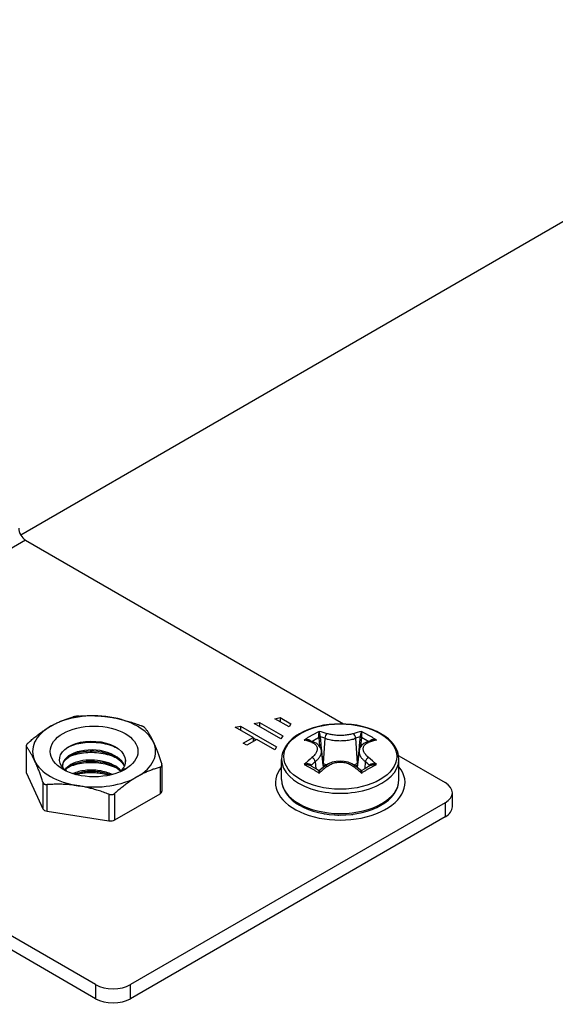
# Model space of a CAD drawing. Header units: inches. Extents: x 202.3 to 235.2, y 60.7 to 129.4.
# Tile 7 of 41: x 204.8 to 206.5, y 75.2 to 78.3. Entities that reach past the tile are written whole.
import ezdxf

# ---------------------------------------------------------------- set-up
doc = ezdxf.new("R2010")
doc.units = ezdxf.units.IN
doc.header["$MEASUREMENT"] = 0
doc.layers.add('Visible Edges(ANSI)', color=7, linetype='Continuous', lineweight=25)
doc.layers.add('Visible Tangent Edges(ANSI)', color=7, linetype='Continuous', lineweight=25)

msp = doc.modelspace()

# ---------------------------------------------------------------- linework, layer by layer
at = {"layer": 'Visible Edges(ANSI)'}
for p, q in [((209.3831, 79.2703), (204.8403, 76.6475)), ((204.8558, 76.6312), (205.8688, 76.0463)), ((205.65, 76.063), (205.6671, 76.0663)), ((205.6956, 76.0367), (205.65, 76.063)), ((205.6671, 76.0663), (205.7013, 76.0466)), ((205.6671, 76.0663), (205.6671, 76.0532)), ((205.5238, 76.0364), (205.541, 76.0397)), ((205.5809, 76.0034), (205.5238, 76.0364)), ((205.541, 76.0397), (205.6551, 75.9738)), ((205.541, 76.0397), (205.541, 76.0265)), ((205.5837, 76.0479), (205.6009, 76.0512)), ((205.6694, 75.9985), (205.5837, 76.0479)), ((205.6009, 76.0512), (205.6751, 76.0084)), ((205.6009, 76.0512), (205.6009, 76.038)), ((205.7013, 76.0466), (205.6956, 76.0367)), ((205.5495, 75.9853), (205.5809, 76.0034)), ((205.5923, 75.9968), (205.5609, 75.9787)), ((205.5809, 76.0034), (205.5809, 75.9902)), ((205.5898, 75.9954), (205.5809, 76.0005)), ((205.6494, 75.9639), (205.5923, 75.9968)), ((205.6751, 76.0084), (205.6694, 75.9985)), ((205.0788, 75.2166), (203.7422, 75.9883)), ((204.8578, 75.9766), (204.8578, 75.8927)), ((205.5609, 75.9787), (205.5495, 75.9853)), ((205.6551, 75.9738), (205.6494, 75.9639)), ((205.7746, 75.9882), (205.7561, 75.9942)), ((205.9605, 75.9942), (205.9421, 75.9882)), ((205.0788, 75.1717), (203.7422, 75.9434)), ((205.6713, 75.8691), (205.6713, 75.9335)), ((205.7985, 75.961), (205.8043, 75.9073)), ((205.9181, 75.961), (205.9124, 75.9073)), ((206.0444, 75.9449), (206.1924, 75.8595)), ((206.0453, 75.8691), (206.0453, 75.9335)), ((205.1584, 75.8952), (205.1732, 75.9041)), ((205.2902, 75.9158), (205.2902, 75.8319)), ((205.8107, 75.9125), (205.7937, 75.8986)), ((205.923, 75.8986), (205.906, 75.9125)), ((204.8585, 75.8897), (204.9111, 75.7763)), ((205.1406, 75.7408), (205.2844, 75.8239)), ((206.2155, 75.7824), (206.2155, 75.8273)), ((206.1924, 75.7952), (205.1902, 75.2166)), ((204.925, 75.7683), (205.1215, 75.7379)), ((206.1924, 75.7503), (205.1902, 75.1717)), ((205.7915, 75.7628), (205.7915, 75.7635)), ((205.8073, 75.7604), (205.8091, 75.7597)), ((205.8355, 75.756), (205.8355, 75.757)), ((205.8507, 75.7563), (205.8537, 75.7556)), ((205.8811, 75.756), (205.8811, 75.757)), ((205.8964, 75.7585), (205.8987, 75.7583)), ((205.9252, 75.7628), (205.9252, 75.7635))]:
    msp.add_line(p, q, dxfattribs=at)
at = {"layer": 'Visible Edges(ANSI)', "flags": 128}
for points in [[(204.9355, 76.0387), (204.9384, 76.0403), (204.9413, 76.042), (204.9442, 76.0435), (204.9471, 76.0451), (204.95, 76.0466), (204.9529, 76.048), (204.9558, 76.0494), (204.9587, 76.0508), (204.9617, 76.0522), (204.9646, 76.0535), (204.9675, 76.0547), (204.9705, 76.056), (204.9734, 76.0572), (204.9764, 76.0584), (204.9794, 76.0595), (204.9824, 76.0606), (204.9854, 76.0617), (204.9885, 76.0628), (204.9916, 76.0638), (204.9947, 76.0648), (204.9978, 76.0657), (205.001, 76.0667), (205.0042, 76.0676), (205.0074, 76.0685)], [(205.0264, 76.0714), (205.0256, 76.0714), (205.0248, 76.0713), (205.0239, 76.0712), (205.023, 76.0712), (205.0222, 76.0711), (205.0213, 76.071), (205.0205, 76.0709), (205.0196, 76.0708), (205.0187, 76.0707), (205.0179, 76.0705), (205.0171, 76.0704), (205.0162, 76.0703), (205.0154, 76.0702), (205.0146, 76.07), (205.0138, 76.0699), (205.013, 76.0698), (205.0123, 76.0696), (205.0115, 76.0695), (205.0108, 76.0693), (205.01, 76.0691), (205.0094, 76.069), (205.0087, 76.0688), (205.008, 76.0687), (205.0074, 76.0685)], [(205.0264, 76.0714), (205.0309, 76.0717), (205.0352, 76.072), (205.0396, 76.0722), (205.0438, 76.0724), (205.0481, 76.0725), (205.0523, 76.0726), (205.0565, 76.0727), (205.0606, 76.0727), (205.0647, 76.0727), (205.0688, 76.0727), (205.0729, 76.0726), (205.0769, 76.0724), (205.0809, 76.0723), (205.0849, 76.0721), (205.0889, 76.0718), (205.0929, 76.0716), (205.0969, 76.0713), (205.1009, 76.0709), (205.1048, 76.0705), (205.1088, 76.0701), (205.1128, 76.0696), (205.1167, 76.0691), (205.1207, 76.0685), (205.1247, 76.068)], [(205.1247, 76.068), (205.1287, 76.0673), (205.1326, 76.0666), (205.1366, 76.0659), (205.1406, 76.0652), (205.1445, 76.0644), (205.1485, 76.0635), (205.1525, 76.0627), (205.1564, 76.0617), (205.1604, 76.0608), (205.1644, 76.0598), (205.1684, 76.0587), (205.1725, 76.0577), (205.1765, 76.0565), (205.1806, 76.0554), (205.1846, 76.0542), (205.1888, 76.0529), (205.1929, 76.0516), (205.1971, 76.0502), (205.2013, 76.0488), (205.2055, 76.0474), (205.2098, 76.0459), (205.2141, 76.0443), (205.2185, 76.0427), (205.2229, 76.041)], [(204.8636, 75.9855), (204.8668, 75.9883), (204.87, 75.9911), (204.8732, 75.9938), (204.8763, 75.9964), (204.8794, 75.999), (204.8825, 76.0016), (204.8856, 76.004), (204.8886, 76.0065), (204.8916, 76.0088), (204.8946, 76.0111), (204.8976, 76.0134), (204.9005, 76.0156), (204.9035, 76.0178), (204.9064, 76.0199), (204.9093, 76.0219), (204.9122, 76.024), (204.9151, 76.0259), (204.9181, 76.0279), (204.921, 76.0298), (204.9239, 76.0316), (204.9268, 76.0335), (204.9297, 76.0352), (204.9326, 76.037), (204.9355, 76.0387)], [(205.2369, 76.033), (205.2366, 76.0333), (205.2363, 76.0336), (205.236, 76.0339), (205.2357, 76.0342), (205.2353, 76.0346), (205.2349, 76.0349), (205.2344, 76.0352), (205.2339, 76.0356), (205.2334, 76.0359), (205.2329, 76.0363), (205.2323, 76.0366), (205.2318, 76.037), (205.2312, 76.0373), (205.2305, 76.0377), (205.2298, 76.038), (205.2292, 76.0384), (205.2284, 76.0387), (205.2277, 76.0391), (205.2269, 76.0394), (205.2262, 76.0397), (205.2254, 76.0401), (205.2246, 76.0404), (205.2238, 76.0407), (205.2229, 76.041)], [(205.2369, 76.033), (205.238, 76.0314), (205.2392, 76.0298), (205.2404, 76.0282), (205.2415, 76.0266), (205.2427, 76.0249), (205.2438, 76.0233), (205.2449, 76.0216), (205.246, 76.0198), (205.2471, 76.0181), (205.2482, 76.0163), (205.2493, 76.0145), (205.2504, 76.0127), (205.2515, 76.0108), (205.2525, 76.0089), (205.2536, 76.007), (205.2547, 76.005), (205.2557, 76.003), (205.2568, 76.001), (205.2579, 75.999), (205.2589, 75.9968), (205.26, 75.9947), (205.261, 75.9925), (205.2621, 75.9903), (205.2632, 75.988)], [(206.0453, 75.9335), (206.0443, 75.9454), (206.0413, 75.9571), (206.0364, 75.9684), (206.0298, 75.9791), (206.0215, 75.9892), (206.0117, 75.9986), (206.0006, 76.0073), (205.9881, 76.0153), (205.9745, 76.0224), (205.9599, 76.0286), (205.9444, 76.034), (205.9281, 76.0384), (205.9112, 76.0419), (205.8939, 76.0444), (205.8762, 76.046), (205.8583, 76.0465), (205.8405, 76.046), (205.8228, 76.0444), (205.8054, 76.0419), (205.7885, 76.0384), (205.7723, 76.034), (205.7567, 76.0286), (205.7421, 76.0224), (205.7285, 76.0153), (205.7161, 76.0073), (205.7049, 75.9986), (205.6951, 75.9892), (205.6869, 75.9791), (205.6802, 75.9684), (205.6753, 75.9571), (205.6723, 75.9454), (205.6713, 75.9335)], [(204.8636, 75.9855), (204.863, 75.9849), (204.8624, 75.9844), (204.8619, 75.9838), (204.8614, 75.9833), (204.8609, 75.9828), (204.8604, 75.9822), (204.86, 75.9817), (204.8596, 75.9812), (204.8593, 75.9807), (204.859, 75.9802), (204.8587, 75.9797), (204.8585, 75.9792), (204.8583, 75.9788), (204.8581, 75.9783), (204.858, 75.9778), (204.8579, 75.9774), (204.8578, 75.977), (204.8578, 75.9766), (204.8578, 75.9762), (204.8579, 75.9758), (204.858, 75.9754), (204.8581, 75.9751), (204.8583, 75.9748), (204.8585, 75.9745)], [(204.8848, 75.9295), (204.8837, 75.9317), (204.8827, 75.934), (204.8816, 75.9362), (204.8805, 75.9383), (204.8795, 75.9404), (204.8784, 75.9425), (204.8774, 75.9445), (204.8763, 75.9465), (204.8752, 75.9485), (204.8741, 75.9504), (204.8731, 75.9523), (204.872, 75.9541), (204.8709, 75.956), (204.8698, 75.9578), (204.8687, 75.9595), (204.8676, 75.9613), (204.8665, 75.963), (204.8654, 75.9647), (204.8643, 75.9664), (204.8631, 75.9681), (204.862, 75.9697), (204.8608, 75.9713), (204.8597, 75.9729), (204.8585, 75.9745)], [(204.986, 75.896), (204.9771, 75.9038), (204.9703, 75.9121), (204.9659, 75.921), (204.964, 75.9302), (204.9645, 75.9394), (204.9676, 75.9484), (204.9731, 75.9571), (204.9809, 75.9652), (204.9909, 75.9725), (205.0028, 75.9788), (205.0164, 75.9839), (205.0312, 75.9878), (205.0471, 75.9903), (205.0635, 75.9913), (205.0801, 75.9908), (205.0965, 75.9888), (205.1122, 75.9853), (205.1269, 75.9804), (205.1401, 75.9742), (205.1516, 75.9669), (205.161, 75.9585), (205.168, 75.9494), (205.1725, 75.9398), (205.1742, 75.9298)], [(205.1714, 75.9126), (205.1676, 75.9202), (205.1623, 75.9275), (205.1556, 75.9343), (205.1476, 75.9406), (205.1384, 75.9463), (205.1282, 75.9513), (205.1171, 75.9555), (205.1054, 75.9588), (205.0932, 75.9613), (205.0806, 75.9629), (205.068, 75.9636), (205.0554, 75.9633), (205.0431, 75.9622), (205.0314, 75.9601), (205.0203, 75.9573), (205.01, 75.9536), (205.0008, 75.9493), (204.9927, 75.9443), (204.986, 75.9387), (204.9806, 75.9328), (204.9767, 75.9265), (204.9744, 75.9199), (204.9736, 75.9133), (204.9744, 75.9067)], [(204.9899, 75.9718), (204.9951, 75.9743), (205.0006, 75.9767), (205.0063, 75.9788), (205.0124, 75.9808), (205.0186, 75.9825), (205.0251, 75.984), (205.0317, 75.9853), (205.0385, 75.9864), (205.0454, 75.9872), (205.0525, 75.9878), (205.0596, 75.9881), (205.0667, 75.9882), (205.0739, 75.988), (205.0811, 75.9876), (205.0882, 75.9869), (205.0953, 75.9859), (205.1023, 75.9847), (205.1093, 75.9833), (205.1161, 75.9816), (205.1227, 75.9797), (205.1292, 75.9776), (205.1355, 75.9752), (205.1415, 75.9727), (205.1473, 75.9699)], [(205.2632, 75.988), (205.2642, 75.9857), (205.2653, 75.9833), (205.2664, 75.9809), (205.2674, 75.9785), (205.2685, 75.976), (205.2696, 75.9735), (205.2706, 75.971), (205.2717, 75.9684), (205.2728, 75.9657), (205.2738, 75.963), (205.2749, 75.9603), (205.276, 75.9575), (205.2771, 75.9547), (205.2782, 75.9518), (205.2792, 75.9488), (205.2803, 75.9458), (205.2815, 75.9428), (205.2826, 75.9397), (205.2837, 75.9365), (205.2848, 75.9332), (205.286, 75.9299), (205.2872, 75.9265), (205.2883, 75.9231), (205.2895, 75.9196)], [(205.7985, 75.961), (205.7976, 75.9657), (205.7959, 75.9703), (205.7906, 75.9781), (205.7832, 75.9841), (205.7746, 75.9882)], [(205.9421, 75.9882), (205.9335, 75.9841), (205.9261, 75.9781), (205.9207, 75.9703), (205.9191, 75.9657), (205.9181, 75.961)], [(204.9736, 75.9118), (204.9747, 75.9181), (204.9772, 75.9242), (204.981, 75.93), (204.9861, 75.9356), (204.9924, 75.9408), (204.9999, 75.9455), (205.0084, 75.9497), (205.0178, 75.9533), (205.028, 75.9562), (205.0389, 75.9583), (205.0503, 75.9597), (205.0619, 75.9603), (205.0738, 75.9602), (205.0856, 75.9592), (205.0973, 75.9574), (205.1087, 75.9548), (205.1196, 75.9514), (205.1298, 75.9473), (205.1393, 75.9426), (205.1478, 75.9372), (205.1553, 75.9313), (205.1617, 75.9249), (205.1669, 75.9181), (205.1707, 75.9111)], [(204.993, 75.9411), (204.9982, 75.9435), (205.0037, 75.9457), (205.0094, 75.9477), (205.0153, 75.9495), (205.0214, 75.9511), (205.0277, 75.9525), (205.0342, 75.9537), (205.0408, 75.9546), (205.0476, 75.9553), (205.0544, 75.9558), (205.0613, 75.956), (205.0683, 75.956), (205.0752, 75.9558), (205.0822, 75.9553), (205.0891, 75.9546), (205.096, 75.9537), (205.1028, 75.9526), (205.1095, 75.9512), (205.1161, 75.9495), (205.1225, 75.9477), (205.1288, 75.9456), (205.1348, 75.9433), (205.1407, 75.9409), (205.1463, 75.9382)], [(204.9111, 75.861), (204.9099, 75.8646), (204.9088, 75.868), (204.9076, 75.8714), (204.9065, 75.8747), (204.9053, 75.878), (204.9042, 75.8811), (204.9031, 75.8843), (204.902, 75.8873), (204.9009, 75.8903), (204.8998, 75.8933), (204.8987, 75.8961), (204.8976, 75.899), (204.8965, 75.9018), (204.8954, 75.9045), (204.8944, 75.9072), (204.8933, 75.9098), (204.8922, 75.9124), (204.8912, 75.915), (204.8901, 75.9175), (204.8891, 75.92), (204.888, 75.9224), (204.8869, 75.9248), (204.8859, 75.9271), (204.8848, 75.9295)], [(205.1606, 75.8973), (205.1555, 75.9023), (205.1497, 75.907), (205.1432, 75.9114), (205.1361, 75.9154), (205.1285, 75.919), (205.1204, 75.9222), (205.1119, 75.9249), (205.1031, 75.9272), (205.094, 75.929), (205.0848, 75.9303), (205.0754, 75.9311), (205.0661, 75.9314), (205.0568, 75.9312), (205.0477, 75.9305), (205.0387, 75.9294), (205.0301, 75.9277), (205.0219, 75.9256), (205.0142, 75.9231), (205.0069, 75.9201), (205.0002, 75.9168), (204.9942, 75.9131), (204.9889, 75.9092), (204.9843, 75.9049), (204.9805, 75.9005)], [(204.982, 75.8992), (204.986, 75.9034), (204.9907, 75.9074), (204.9961, 75.9112), (205.0022, 75.9146), (205.0088, 75.9177), (205.0159, 75.9205), (205.0236, 75.9228), (205.0316, 75.9248), (205.04, 75.9263), (205.0486, 75.9274), (205.0575, 75.9281), (205.0665, 75.9282), (205.0756, 75.9279), (205.0846, 75.9271), (205.0936, 75.9259), (205.1024, 75.9242), (205.111, 75.922), (205.1192, 75.9194), (205.1271, 75.9164), (205.1346, 75.9129), (205.1416, 75.9091), (205.148, 75.905), (205.1538, 75.9005), (205.159, 75.8957)], [(204.9929, 75.909), (204.9981, 75.9114), (205.0036, 75.9136), (205.0093, 75.9155), (205.0153, 75.9173), (205.0214, 75.9189), (205.0278, 75.9203), (205.0343, 75.9215), (205.0409, 75.9224), (205.0476, 75.9231), (205.0544, 75.9236), (205.0613, 75.9239), (205.0683, 75.9239), (205.0752, 75.9237), (205.0822, 75.9232), (205.0891, 75.9225), (205.096, 75.9216), (205.1028, 75.9204), (205.1095, 75.919), (205.1161, 75.9173), (205.1225, 75.9155), (205.1288, 75.9134), (205.1349, 75.9112), (205.1407, 75.9087), (205.1464, 75.9061)], [(205.1732, 75.9041), (205.1729, 75.9038), (205.1726, 75.9035), (205.1722, 75.9032), (205.1719, 75.9029), (205.1715, 75.9026), (205.1712, 75.9023), (205.1708, 75.902), (205.1704, 75.9017), (205.1701, 75.9014), (205.1697, 75.9011), (205.1693, 75.9008), (205.169, 75.9005), (205.1686, 75.9003), (205.1682, 75.9), (205.1678, 75.8997), (205.1675, 75.8994), (205.1671, 75.8991), (205.1667, 75.8988), (205.1663, 75.8986), (205.1659, 75.8983), (205.1655, 75.898), (205.1651, 75.8977), (205.1648, 75.8974), (205.1644, 75.8972)], [(205.1742, 75.9298), (205.1742, 75.9297), (205.1743, 75.9295), (205.1743, 75.9294), (205.1743, 75.9292), (205.1743, 75.9291), (205.1743, 75.929), (205.1743, 75.9288), (205.1743, 75.9287), (205.1743, 75.9285), (205.1743, 75.9284), (205.1743, 75.9283), (205.1743, 75.9281), (205.1743, 75.928), (205.1744, 75.9278), (205.1744, 75.9277), (205.1744, 75.9276), (205.1744, 75.9274), (205.1744, 75.9273), (205.1744, 75.9271), (205.1744, 75.927), (205.1744, 75.9269), (205.1744, 75.9267), (205.1744, 75.9266), (205.1744, 75.9264)], [(205.2844, 75.9086), (205.2812, 75.9077), (205.278, 75.9068), (205.2748, 75.9058), (205.2717, 75.9049), (205.2686, 75.9039), (205.2655, 75.9028), (205.2624, 75.9018), (205.2594, 75.9007), (205.2564, 75.8996), (205.2534, 75.8984), (205.2504, 75.8973), (205.2475, 75.8961), (205.2445, 75.8948), (205.2416, 75.8935), (205.2387, 75.8922), (205.2357, 75.8909), (205.2328, 75.8895), (205.2299, 75.8881), (205.227, 75.8866), (205.2241, 75.8852), (205.2212, 75.8836), (205.2183, 75.882), (205.2154, 75.8804), (205.2125, 75.8788)], [(205.2844, 75.9086), (205.285, 75.9088), (205.2856, 75.909), (205.2861, 75.9092), (205.2866, 75.9095), (205.2871, 75.9098), (205.2875, 75.9101), (205.288, 75.9104), (205.2883, 75.9108), (205.2887, 75.9112), (205.289, 75.9116), (205.2893, 75.9121), (205.2895, 75.9125), (205.2897, 75.913), (205.2899, 75.9135), (205.29, 75.914), (205.2901, 75.9146), (205.2902, 75.9152), (205.2902, 75.9158), (205.2902, 75.9164), (205.2901, 75.917), (205.29, 75.9176), (205.2899, 75.9182), (205.2897, 75.9189), (205.2895, 75.9196)], [(205.906, 75.9125), (205.8956, 75.9192), (205.8839, 75.9242), (205.8713, 75.9272), (205.8583, 75.9283), (205.8453, 75.9272), (205.8328, 75.9242), (205.8211, 75.9192), (205.8107, 75.9125)], [(205.1319, 75.8853), (205.1272, 75.8874), (205.1224, 75.8893), (205.1174, 75.8911), (205.1122, 75.8927), (205.1069, 75.8941), (205.1016, 75.8954), (205.0961, 75.8965), (205.0906, 75.8974), (205.085, 75.8982), (205.0794, 75.8987), (205.0737, 75.8991), (205.0681, 75.8993), (205.0625, 75.8993), (205.0569, 75.8991), (205.0514, 75.8987), (205.0459, 75.8982), (205.0406, 75.8975), (205.0353, 75.8966), (205.0302, 75.8956), (205.0252, 75.8944), (205.0203, 75.893), (205.0156, 75.8914), (205.0111, 75.8898), (205.0069, 75.888)], [(205.0113, 75.8866), (205.0154, 75.8881), (205.0197, 75.8896), (205.0241, 75.8908), (205.0286, 75.892), (205.0333, 75.893), (205.0381, 75.8939), (205.0429, 75.8946), (205.0479, 75.8952), (205.0529, 75.8956), (205.058, 75.8959), (205.0631, 75.8961), (205.0682, 75.8961), (205.0734, 75.8959), (205.0786, 75.8956), (205.0837, 75.8951), (205.0888, 75.8945), (205.0939, 75.8937), (205.099, 75.8927), (205.1039, 75.8917), (205.1088, 75.8904), (205.1136, 75.8891), (205.1183, 75.8876), (205.1229, 75.8859), (205.1273, 75.8841)], [(205.0158, 75.8854), (205.0198, 75.8864), (205.024, 75.8874), (205.0283, 75.8883), (205.0326, 75.8891), (205.037, 75.8898), (205.0414, 75.8904), (205.0459, 75.8908), (205.0504, 75.8912), (205.055, 75.8915), (205.0596, 75.8917), (205.0643, 75.8917), (205.0689, 75.8917), (205.0736, 75.8916), (205.0782, 75.8913), (205.0829, 75.891), (205.0875, 75.8905), (205.0921, 75.89), (205.0967, 75.8893), (205.1013, 75.8886), (205.1058, 75.8877), (205.1102, 75.8867), (205.1146, 75.8856), (205.1189, 75.8845), (205.1232, 75.8832)], [(205.2125, 75.8788), (205.2096, 75.8771), (205.2067, 75.8753), (205.2038, 75.8735), (205.2009, 75.8717), (205.1979, 75.8699), (205.195, 75.868), (205.1921, 75.866), (205.1892, 75.864), (205.1863, 75.862), (205.1834, 75.8599), (205.1805, 75.8578), (205.1775, 75.8557), (205.1746, 75.8535), (205.1716, 75.8512), (205.1686, 75.8489), (205.1656, 75.8465), (205.1626, 75.8441), (205.1595, 75.8416), (205.1564, 75.8391), (205.1533, 75.8365), (205.1502, 75.8339), (205.147, 75.8312), (205.1438, 75.8284), (205.1406, 75.8255)], [(205.1569, 75.8938), (205.157, 75.8938), (205.157, 75.8939), (205.1571, 75.8939), (205.1572, 75.894), (205.1572, 75.8941), (205.1573, 75.8941), (205.1573, 75.8942), (205.1574, 75.8942), (205.1575, 75.8943), (205.1575, 75.8943), (205.1576, 75.8944), (205.1576, 75.8945), (205.1577, 75.8945), (205.1578, 75.8946), (205.1578, 75.8946), (205.1579, 75.8947), (205.1579, 75.8948), (205.158, 75.8948), (205.1581, 75.8949), (205.1581, 75.8949), (205.1582, 75.895), (205.1582, 75.895), (205.1583, 75.8951), (205.1584, 75.8952)], [(205.7937, 75.8986), (205.7916, 75.8977), (205.7893, 75.8983)], [(205.9273, 75.8983), (205.9251, 75.8977), (205.923, 75.8986)], [(204.9111, 75.861), (204.9114, 75.8604), (204.9116, 75.8597), (204.912, 75.8591), (204.9123, 75.8585), (204.9127, 75.858), (204.9131, 75.8574), (204.9136, 75.8569), (204.914, 75.8564), (204.9145, 75.856), (204.9151, 75.8555), (204.9156, 75.8551), (204.9162, 75.8548), (204.9168, 75.8545), (204.9175, 75.8542), (204.9181, 75.8539), (204.9188, 75.8537), (204.9195, 75.8534), (204.9203, 75.8533), (204.921, 75.8531), (204.9218, 75.853), (204.9226, 75.853), (204.9234, 75.8529), (204.9242, 75.8529), (204.925, 75.853)], [(205.0233, 75.8495), (205.0193, 75.8501), (205.0153, 75.8506), (205.0114, 75.8512), (205.0074, 75.8516), (205.0034, 75.8521), (204.9995, 75.8524), (204.9955, 75.8528), (204.9915, 75.8531), (204.9875, 75.8534), (204.9836, 75.8536), (204.9795, 75.8538), (204.9755, 75.854), (204.9715, 75.8541), (204.9674, 75.8542), (204.9633, 75.8542), (204.9592, 75.8543), (204.9551, 75.8542), (204.9509, 75.8542), (204.9467, 75.8541), (204.9425, 75.8539), (204.9382, 75.8537), (204.9338, 75.8535), (204.9295, 75.8533), (204.925, 75.853)], [(205.1215, 75.8226), (205.1171, 75.8242), (205.1127, 75.8259), (205.1084, 75.8274), (205.1041, 75.8289), (205.0999, 75.8304), (205.0957, 75.8318), (205.0915, 75.8331), (205.0874, 75.8344), (205.0833, 75.8357), (205.0792, 75.8369), (205.0751, 75.8381), (205.0711, 75.8392), (205.067, 75.8403), (205.063, 75.8413), (205.059, 75.8423), (205.0551, 75.8433), (205.0511, 75.8442), (205.0471, 75.8451), (205.0432, 75.8459), (205.0392, 75.8467), (205.0352, 75.8475), (205.0313, 75.8482), (205.0273, 75.8489), (205.0233, 75.8495)], [(205.6713, 75.8691), (205.6723, 75.8572), (205.6753, 75.8456), (205.6802, 75.8343), (205.6869, 75.8235), (205.6951, 75.8134), (205.7049, 75.804), (205.7161, 75.7953), (205.7285, 75.7874), (205.7421, 75.7803), (205.7567, 75.774), (205.7723, 75.7686), (205.7885, 75.7642), (205.8054, 75.7607), (205.8228, 75.7582), (205.8405, 75.7567), (205.8583, 75.7562), (205.8762, 75.7567), (205.8939, 75.7582), (205.9112, 75.7607), (205.9281, 75.7642), (205.9444, 75.7686), (205.9599, 75.774), (205.9745, 75.7803), (205.9881, 75.7874), (206.0006, 75.7953), (206.0117, 75.804), (206.0215, 75.8134), (206.0298, 75.8235), (206.0364, 75.8343), (206.0413, 75.8456), (206.0443, 75.8572), (206.0453, 75.8691)], [(205.1215, 75.8226), (205.1224, 75.8223), (205.1232, 75.822), (205.1241, 75.8218), (205.1249, 75.8216), (205.1258, 75.8215), (205.1267, 75.8214), (205.1275, 75.8213), (205.1284, 75.8212), (205.1292, 75.8212), (205.1301, 75.8213), (205.1309, 75.8213), (205.1317, 75.8214), (205.1325, 75.8216), (205.1334, 75.8218), (205.1341, 75.822), (205.1349, 75.8222), (205.1357, 75.8225), (205.1365, 75.8229), (205.1372, 75.8232), (205.1379, 75.8236), (205.1386, 75.8241), (205.1393, 75.8245), (205.1399, 75.825), (205.1406, 75.8255)]]:
    msp.add_lwpolyline(points, dxfattribs=at)
at = {"layer": 'Visible Edges(ANSI)'}
for centre, major_axis, ratio, start_param, end_param in [((204.8558, 76.6565), (0.0155, -0.0268), 0.57735, 3.926991, 5.497787), ((205.074, 75.9587), (-0.1959, 0), 0.57735, 4.45059, 5.497787), ((205.074, 75.9587), (0.1959, 0), 0.57735, 0.261799, 1.308997), ((205.074, 75.9587), (-0.1959, 0), 0.57735, 5.497787, 6.544985), ((205.074, 75.9587), (0.1959, 0), 0.57735, 5.497787, 6.544985), ((205.074, 75.9587), (-0.1959, 0), 0.57735, 0.261799, 1.308997), ((205.074, 75.9266), (0.1004, 0), 0.57735, 5.710368, 6.338687), ((205.7949, 75.5477), (-0.2547, 0.3816), 0.540343, 5.409981, 5.496289), ((205.9216, 75.5478), (-0.2548, -0.3814), 0.540115, 3.928644, 4.014961), ((204.8775, 75.8927), (-0.0197, 0), 0.57735, 0, 0.261799), ((205.074, 75.9587), (0.1959, 0), 0.57735, 4.45059, 5.497787), ((206.1367, 75.8273), (0.0787, 0), 0.57735, 5.497787, 7.068583), ((205.2705, 75.8319), (0.0197, 0), 0.57735, 5.497787, 6.283185), ((204.9301, 75.7792), (-0.0197, 0), 0.57735, 0.261799, 1.308997), ((206.1367, 75.7824), (0.0787, 0), 0.57735, 5.497787, 6.283185), ((205.1266, 75.7488), (0.0197, 0), 0.57735, 4.45059, 5.497787), ((205.1345, 75.2487), (-0.0787, 0), 0.57735, 0.785398, 2.356194), ((205.1345, 75.2038), (0.0787, 0), 0.57735, 3.926991, 5.497787)]:
    msp.add_ellipse(centre, major_axis=major_axis, ratio=ratio, start_param=start_param, end_param=end_param, dxfattribs=at)
msp.add_ellipse((205.074, 75.9587), major_axis=(0.1398, 0), ratio=0.57735, dxfattribs=at)
at = {"layer": 'Visible Tangent Edges(ANSI)'}
for p, q in [((204.8558, 76.6312), (204.4421, 76.3924)), ((205.7898, 76.0032), (205.7924, 75.976)), ((205.8097, 76.0005), (205.8039, 75.921)), ((205.907, 76.0005), (205.9127, 75.921)), ((205.9242, 75.976), (205.9268, 76.0032)), ((204.8585, 75.8897), (204.8585, 75.9745)), ((205.2844, 75.9086), (205.2844, 75.8239)), ((205.7657, 75.9121), (205.7653, 75.9135)), ((205.7789, 75.9266), (205.7806, 75.9036)), ((205.8039, 75.921), (205.8031, 75.9215)), ((205.9135, 75.9215), (205.9127, 75.921)), ((205.9377, 75.9266), (205.9361, 75.9036)), ((205.9514, 75.9135), (205.951, 75.9121)), ((204.9111, 75.861), (204.9111, 75.7763)), ((204.925, 75.7683), (204.925, 75.853)), ((205.1215, 75.8226), (205.1215, 75.7379)), ((205.1406, 75.7408), (205.1406, 75.8255)), ((206.1924, 75.7952), (206.1924, 75.7503)), ((205.0788, 75.2166), (205.0788, 75.1717)), ((205.1902, 75.1717), (205.1902, 75.2166))]:
    msp.add_line(p, q, dxfattribs=at)
at = {"layer": 'Visible Tangent Edges(ANSI)', "flags": 128}
for points in [[(205.7909, 76.0224), (205.789, 76.0214), (205.787, 76.0204), (205.785, 76.0194), (205.783, 76.0184), (205.781, 76.0174), (205.779, 76.0163), (205.777, 76.0153), (205.775, 76.0142), (205.773, 76.0131), (205.7711, 76.012), (205.7691, 76.0109), (205.7671, 76.0097), (205.7651, 76.0086), (205.7631, 76.0074), (205.7611, 76.0062), (205.7592, 76.005), (205.7572, 76.0038), (205.7552, 76.0026), (205.7532, 76.0014), (205.7513, 76.0001), (205.7493, 75.9988), (205.7473, 75.9975), (205.7453, 75.9962), (205.7434, 75.9949)], [(205.7641, 75.9918), (205.7636, 75.9924), (205.763, 75.9929), (205.7624, 75.9934), (205.7617, 75.9939), (205.7609, 75.9943), (205.7601, 75.9947), (205.7593, 75.995), (205.7585, 75.9953), (205.7576, 75.9955), (205.7567, 75.9957), (205.7558, 75.9959), (205.7549, 75.996), (205.7539, 75.9961), (205.753, 75.9961), (205.752, 75.9962), (205.7511, 75.9961), (205.7501, 75.9961), (205.7491, 75.996), (205.7482, 75.9959), (205.7472, 75.9958), (205.7462, 75.9956), (205.7453, 75.9954), (205.7443, 75.9952), (205.7434, 75.9949)], [(205.7434, 75.9949), (205.7439, 75.995), (205.7444, 75.9951), (205.745, 75.9951), (205.7455, 75.9952), (205.746, 75.9952), (205.7466, 75.9953), (205.7471, 75.9953), (205.7476, 75.9953), (205.7482, 75.9953), (205.7487, 75.9953), (205.7493, 75.9953), (205.7498, 75.9953), (205.7503, 75.9952), (205.7509, 75.9952), (205.7514, 75.9951), (205.7519, 75.9951), (205.7525, 75.995), (205.753, 75.9949), (205.7535, 75.9948), (205.7541, 75.9947), (205.7546, 75.9946), (205.7551, 75.9945), (205.7556, 75.9944), (205.7561, 75.9942)], [(205.7678, 75.9906), (205.7687, 75.9911), (205.7696, 75.9917), (205.7705, 75.9923), (205.7715, 75.9928), (205.7724, 75.9934), (205.7733, 75.9939), (205.7742, 75.9944), (205.7751, 75.995), (205.7761, 75.9955), (205.777, 75.9961), (205.7779, 75.9966), (205.7788, 75.9971), (205.7797, 75.9976), (205.7806, 75.9982), (205.7816, 75.9987), (205.7825, 75.9992), (205.7834, 75.9997), (205.7843, 76.0002), (205.7852, 76.0007), (205.7862, 76.0012), (205.7871, 76.0017), (205.788, 76.0022), (205.7889, 76.0027), (205.7898, 76.0032)], [(205.7909, 76.0224), (205.7908, 76.022), (205.7906, 76.0215), (205.7905, 76.021), (205.7904, 76.0205), (205.7902, 76.0199), (205.7901, 76.0193), (205.79, 76.0187), (205.7899, 76.018), (205.7898, 76.0174), (205.7897, 76.0166), (205.7896, 76.0159), (205.7895, 76.0151), (205.7895, 76.0143), (205.7894, 76.0134), (205.7894, 76.0125), (205.7893, 76.0116), (205.7893, 76.0107), (205.7893, 76.0098), (205.7894, 76.0088), (205.7894, 76.0079), (205.7894, 76.0069), (205.7895, 76.0059), (205.7896, 76.005), (205.7897, 76.0041)], [(205.7897, 76.0041), (205.7897, 76.0041), (205.7897, 76.004), (205.7898, 76.004), (205.7898, 76.004), (205.7898, 76.0039), (205.7898, 76.0039), (205.7898, 76.0038), (205.7898, 76.0038), (205.7898, 76.0038), (205.7898, 76.0037), (205.7898, 76.0037), (205.7898, 76.0036), (205.7898, 76.0036), (205.7898, 76.0036), (205.7898, 76.0035), (205.7898, 76.0035), (205.7898, 76.0035), (205.7898, 76.0034), (205.7898, 76.0034), (205.7898, 76.0033), (205.7898, 76.0033), (205.7898, 76.0033), (205.7898, 76.0032), (205.7898, 76.0032)], [(205.7952, 76.0048), (205.795, 76.0057), (205.7949, 76.0066), (205.7947, 76.0076), (205.7945, 76.0085), (205.7943, 76.0095), (205.7941, 76.0104), (205.7939, 76.0113), (205.7937, 76.0122), (205.7935, 76.0131), (205.7933, 76.0139), (205.7931, 76.0148), (205.793, 76.0155), (205.7928, 76.0163), (205.7926, 76.017), (205.7924, 76.0177), (205.7922, 76.0184), (205.792, 76.019), (205.7919, 76.0196), (205.7917, 76.0201), (205.7915, 76.0207), (205.7914, 76.0211), (205.7912, 76.0216), (205.7911, 76.022), (205.7909, 76.0224)], [(205.7953, 76.0036), (205.7953, 76.0037), (205.7953, 76.0037), (205.7953, 76.0038), (205.7953, 76.0038), (205.7953, 76.0039), (205.7953, 76.0039), (205.7953, 76.004), (205.7953, 76.004), (205.7953, 76.0041), (205.7953, 76.0041), (205.7953, 76.0042), (205.7953, 76.0042), (205.7953, 76.0043), (205.7953, 76.0043), (205.7953, 76.0044), (205.7953, 76.0044), (205.7952, 76.0045), (205.7952, 76.0045), (205.7952, 76.0046), (205.7952, 76.0046), (205.7952, 76.0047), (205.7952, 76.0047), (205.7952, 76.0048), (205.7952, 76.0048)], [(205.8031, 75.9215), (205.8028, 75.9249), (205.8025, 75.9283), (205.8021, 75.9317), (205.8018, 75.9352), (205.8015, 75.9386), (205.8012, 75.942), (205.8008, 75.9454), (205.8005, 75.9489), (205.8002, 75.9523), (205.7999, 75.9557), (205.7996, 75.9591), (205.7992, 75.9625), (205.7989, 75.966), (205.7986, 75.9694), (205.7983, 75.9728), (205.7979, 75.9762), (205.7976, 75.9797), (205.7973, 75.9831), (205.797, 75.9865), (205.7966, 75.9899), (205.7963, 75.9933), (205.796, 75.9968), (205.7957, 76.0002), (205.7953, 76.0036)], [(205.8097, 76.0005), (205.8129, 75.9994), (205.8164, 75.9983), (205.8201, 75.9974), (205.8239, 75.9965), (205.8278, 75.9957), (205.8319, 75.995), (205.8361, 75.9944), (205.8405, 75.9939), (205.8449, 75.9935), (205.8493, 75.9932), (205.8538, 75.9931), (205.8583, 75.993), (205.8628, 75.9931), (205.8673, 75.9932), (205.8718, 75.9935), (205.8762, 75.9939), (205.8805, 75.9944), (205.8847, 75.995), (205.8888, 75.9957), (205.8928, 75.9965), (205.8966, 75.9974), (205.9002, 75.9983), (205.9037, 75.9994), (205.907, 76.0005)], [(205.8997, 76.0152), (205.8969, 76.0144), (205.894, 76.0136), (205.8908, 76.0128), (205.8876, 76.0122), (205.8842, 76.0116), (205.8807, 76.0111), (205.8772, 76.0106), (205.8735, 76.0102), (205.8698, 76.0099), (205.866, 76.0097), (205.8621, 76.0096), (205.8583, 76.0096), (205.8545, 76.0096), (205.8507, 76.0097), (205.8469, 76.0099), (205.8431, 76.0102), (205.8395, 76.0106), (205.8359, 76.0111), (205.8324, 76.0116), (205.8291, 76.0122), (205.8258, 76.0128), (205.8227, 76.0136), (205.8197, 76.0144), (205.817, 76.0152)], [(205.9213, 76.0036), (205.921, 76.0002), (205.9207, 75.9968), (205.9203, 75.9933), (205.92, 75.9899), (205.9197, 75.9865), (205.9194, 75.9831), (205.919, 75.9797), (205.9187, 75.9762), (205.9184, 75.9728), (205.9181, 75.9694), (205.9177, 75.966), (205.9174, 75.9625), (205.9171, 75.9591), (205.9168, 75.9557), (205.9165, 75.9523), (205.9161, 75.9489), (205.9158, 75.9454), (205.9155, 75.942), (205.9152, 75.9386), (205.9148, 75.9352), (205.9145, 75.9317), (205.9142, 75.9283), (205.9139, 75.9249), (205.9135, 75.9215)], [(205.9215, 76.0048), (205.9214, 76.0048), (205.9214, 76.0047), (205.9214, 76.0047), (205.9214, 76.0046), (205.9214, 76.0046), (205.9214, 76.0045), (205.9214, 76.0045), (205.9214, 76.0044), (205.9214, 76.0044), (205.9214, 76.0043), (205.9214, 76.0043), (205.9214, 76.0042), (205.9214, 76.0042), (205.9214, 76.0041), (205.9214, 76.0041), (205.9213, 76.004), (205.9213, 76.004), (205.9213, 76.0039), (205.9213, 76.0039), (205.9213, 76.0038), (205.9213, 76.0038), (205.9213, 76.0037), (205.9213, 76.0037), (205.9213, 76.0036)], [(205.9257, 76.0224), (205.9256, 76.022), (205.9254, 76.0216), (205.9253, 76.0211), (205.9251, 76.0207), (205.925, 76.0201), (205.9248, 76.0196), (205.9246, 76.019), (205.9244, 76.0184), (205.9243, 76.0177), (205.9241, 76.017), (205.9239, 76.0163), (205.9237, 76.0155), (205.9235, 76.0148), (205.9233, 76.0139), (205.9231, 76.0131), (205.9229, 76.0122), (205.9227, 76.0113), (205.9225, 76.0104), (205.9223, 76.0095), (205.9221, 76.0085), (205.922, 76.0076), (205.9218, 76.0066), (205.9216, 76.0057), (205.9215, 76.0048)], [(205.9269, 76.0041), (205.927, 76.005), (205.9271, 76.0059), (205.9272, 76.0069), (205.9273, 76.0078), (205.9273, 76.0088), (205.9273, 76.0098), (205.9273, 76.0107), (205.9273, 76.0116), (205.9273, 76.0125), (205.9273, 76.0134), (205.9272, 76.0143), (205.9271, 76.0151), (205.9271, 76.0159), (205.927, 76.0166), (205.9269, 76.0174), (205.9268, 76.0181), (205.9267, 76.0187), (205.9266, 76.0193), (205.9264, 76.0199), (205.9263, 76.0205), (205.9262, 76.021), (205.926, 76.0215), (205.9259, 76.022), (205.9257, 76.0224)], [(205.9733, 75.9949), (205.9713, 75.9962), (205.9693, 75.9975), (205.9674, 75.9988), (205.9654, 76.0001), (205.9634, 76.0014), (205.9614, 76.0026), (205.9595, 76.0038), (205.9575, 76.005), (205.9555, 76.0062), (205.9535, 76.0074), (205.9516, 76.0086), (205.9496, 76.0097), (205.9476, 76.0109), (205.9456, 76.012), (205.9436, 76.0131), (205.9416, 76.0142), (205.9396, 76.0153), (205.9377, 76.0163), (205.9357, 76.0174), (205.9337, 76.0184), (205.9317, 76.0194), (205.9297, 76.0204), (205.9277, 76.0214), (205.9257, 76.0224)], [(205.9268, 76.0032), (205.9268, 76.0032), (205.9268, 76.0033), (205.9268, 76.0033), (205.9268, 76.0033), (205.9268, 76.0034), (205.9268, 76.0034), (205.9268, 76.0035), (205.9268, 76.0035), (205.9268, 76.0035), (205.9268, 76.0036), (205.9269, 76.0036), (205.9269, 76.0036), (205.9269, 76.0037), (205.9269, 76.0037), (205.9269, 76.0038), (205.9269, 76.0038), (205.9269, 76.0038), (205.9269, 76.0039), (205.9269, 76.0039), (205.9269, 76.004), (205.9269, 76.004), (205.9269, 76.004), (205.9269, 76.0041), (205.9269, 76.0041)], [(205.9268, 76.0032), (205.9277, 76.0027), (205.9287, 76.0022), (205.9296, 76.0017), (205.9305, 76.0012), (205.9314, 76.0007), (205.9323, 76.0002), (205.9333, 75.9997), (205.9342, 75.9992), (205.9351, 75.9987), (205.936, 75.9982), (205.9369, 75.9976), (205.9378, 75.9971), (205.9388, 75.9966), (205.9397, 75.9961), (205.9406, 75.9955), (205.9415, 75.995), (205.9424, 75.9944), (205.9434, 75.9939), (205.9443, 75.9934), (205.9452, 75.9928), (205.9461, 75.9923), (205.947, 75.9917), (205.9479, 75.9911), (205.9489, 75.9906)], [(205.9733, 75.9949), (205.9723, 75.9952), (205.9714, 75.9954), (205.9704, 75.9956), (205.9695, 75.9958), (205.9685, 75.9959), (205.9675, 75.996), (205.9666, 75.9961), (205.9656, 75.9961), (205.9646, 75.9962), (205.9637, 75.9961), (205.9627, 75.9961), (205.9618, 75.996), (205.9609, 75.9959), (205.96, 75.9957), (205.9591, 75.9955), (205.9582, 75.9953), (205.9573, 75.995), (205.9565, 75.9947), (205.9557, 75.9943), (205.955, 75.9939), (205.9543, 75.9934), (205.9536, 75.9929), (205.9531, 75.9924), (205.9525, 75.9918)], [(205.9605, 75.9942), (205.961, 75.9944), (205.9615, 75.9945), (205.9621, 75.9946), (205.9626, 75.9947), (205.9631, 75.9948), (205.9636, 75.9949), (205.9642, 75.995), (205.9647, 75.9951), (205.9652, 75.9951), (205.9658, 75.9952), (205.9663, 75.9952), (205.9669, 75.9953), (205.9674, 75.9953), (205.9679, 75.9953), (205.9685, 75.9953), (205.969, 75.9953), (205.9696, 75.9953), (205.9701, 75.9953), (205.9706, 75.9952), (205.9712, 75.9952), (205.9717, 75.9951), (205.9722, 75.9951), (205.9727, 75.995), (205.9733, 75.9949)], [(205.7683, 75.9871), (205.7708, 75.9861), (205.7732, 75.985), (205.7753, 75.9837), (205.7773, 75.9823), (205.7791, 75.9808), (205.7806, 75.9791), (205.7819, 75.9774), (205.783, 75.9755), (205.7839, 75.9736), (205.7845, 75.9715), (205.7849, 75.9694), (205.785, 75.9672), (205.7849, 75.965), (205.7845, 75.9627), (205.7839, 75.9604), (205.783, 75.958), (205.7819, 75.9556), (205.7806, 75.9532), (205.7791, 75.9509), (205.7773, 75.9485), (205.7753, 75.9462), (205.7732, 75.9438), (205.7708, 75.9416), (205.7683, 75.9394)], [(205.9484, 75.9394), (205.9458, 75.9416), (205.9435, 75.9438), (205.9413, 75.9462), (205.9393, 75.9485), (205.9376, 75.9509), (205.936, 75.9533), (205.9347, 75.9556), (205.9336, 75.958), (205.9328, 75.9604), (205.9321, 75.9627), (205.9318, 75.965), (205.9317, 75.9672), (205.9318, 75.9694), (205.9321, 75.9715), (205.9328, 75.9736), (205.9336, 75.9755), (205.9347, 75.9774), (205.936, 75.9791), (205.9376, 75.9808), (205.9393, 75.9823), (205.9413, 75.9837), (205.9435, 75.985), (205.9458, 75.9861), (205.9484, 75.9871)], [(205.7789, 75.9266), (205.7805, 75.9279), (205.7821, 75.9293), (205.7836, 75.9306), (205.7851, 75.932), (205.7865, 75.9334), (205.7878, 75.9349), (205.789, 75.9363), (205.7902, 75.9377), (205.7913, 75.9392), (205.7924, 75.9406), (205.7933, 75.9421), (205.7942, 75.9436), (205.795, 75.9451), (205.7958, 75.9465), (205.7964, 75.948), (205.797, 75.9495), (205.7975, 75.951), (205.7979, 75.9524), (205.7982, 75.9539), (205.7984, 75.9553), (205.7986, 75.9568), (205.7986, 75.9582), (205.7986, 75.9596), (205.7985, 75.961)], [(205.9181, 75.961), (205.918, 75.9596), (205.918, 75.9582), (205.9181, 75.9568), (205.9182, 75.9554), (205.9185, 75.9539), (205.9188, 75.9524), (205.9192, 75.951), (205.9197, 75.9495), (205.9202, 75.948), (205.9209, 75.9466), (205.9216, 75.9451), (205.9224, 75.9436), (205.9233, 75.9421), (205.9243, 75.9407), (205.9253, 75.9392), (205.9264, 75.9377), (205.9276, 75.9363), (205.9289, 75.9349), (205.9302, 75.9334), (205.9316, 75.932), (205.933, 75.9306), (205.9345, 75.9293), (205.9361, 75.9279), (205.9377, 75.9266)], [(205.765, 75.9145), (205.7647, 75.9151), (205.7642, 75.9157), (205.7637, 75.9162), (205.7631, 75.9167), (205.7624, 75.9171), (205.7616, 75.9175), (205.7608, 75.9178), (205.7599, 75.9181), (205.759, 75.9183), (205.7581, 75.9185), (205.7571, 75.9187), (205.7561, 75.9188), (205.755, 75.9188), (205.754, 75.9188), (205.753, 75.9188), (205.7519, 75.9187), (205.7508, 75.9186), (205.7498, 75.9185), (205.7487, 75.9184), (205.7476, 75.9182), (205.7465, 75.918), (205.7455, 75.9177), (205.7444, 75.9174), (205.7434, 75.9171)], [(205.7434, 75.9171), (205.7441, 75.9172), (205.7449, 75.9173), (205.7457, 75.9173), (205.7464, 75.9173), (205.7472, 75.9174), (205.748, 75.9174), (205.7487, 75.9173), (205.7495, 75.9173), (205.7503, 75.9173), (205.7511, 75.9172), (205.7518, 75.9171), (205.7526, 75.917), (205.7534, 75.9169), (205.7541, 75.9168), (205.7549, 75.9167), (205.7556, 75.9165), (205.7564, 75.9163), (205.7571, 75.9161), (205.7578, 75.9159), (205.7585, 75.9157), (205.7592, 75.9154), (205.7598, 75.9151), (205.7605, 75.9149), (205.7611, 75.9145)], [(205.7434, 75.9171), (205.7453, 75.9161), (205.7473, 75.9151), (205.7493, 75.9141), (205.7513, 75.9131), (205.7532, 75.912), (205.7552, 75.911), (205.7572, 75.9099), (205.7592, 75.9088), (205.7611, 75.9077), (205.7631, 75.9066), (205.7651, 75.9055), (205.7671, 75.9044), (205.7691, 75.9032), (205.7711, 75.902), (205.773, 75.9009), (205.775, 75.8997), (205.777, 75.8985), (205.779, 75.8973), (205.781, 75.896), (205.783, 75.8948), (205.785, 75.8935), (205.787, 75.8923), (205.789, 75.891), (205.7909, 75.8897)], [(205.7653, 75.9135), (205.7653, 75.9136), (205.7653, 75.9136), (205.7653, 75.9137), (205.7652, 75.9137), (205.7652, 75.9137), (205.7652, 75.9138), (205.7652, 75.9138), (205.7652, 75.9139), (205.7652, 75.9139), (205.7652, 75.9139), (205.7652, 75.914), (205.7651, 75.914), (205.7651, 75.9141), (205.7651, 75.9141), (205.7651, 75.9141), (205.7651, 75.9142), (205.7651, 75.9142), (205.7651, 75.9143), (205.7651, 75.9143), (205.765, 75.9143), (205.765, 75.9144), (205.765, 75.9144), (205.765, 75.9145), (205.765, 75.9145)], [(205.817, 75.9113), (205.8197, 75.9133), (205.8227, 75.9153), (205.8258, 75.917), (205.8291, 75.9186), (205.8324, 75.9201), (205.8359, 75.9213), (205.8395, 75.9224), (205.8432, 75.9233), (205.8469, 75.924), (205.8507, 75.9245), (205.8545, 75.9248), (205.8583, 75.9249), (205.8622, 75.9248), (205.866, 75.9245), (205.8698, 75.924), (205.8735, 75.9233), (205.8772, 75.9224), (205.8808, 75.9213), (205.8842, 75.9201), (205.8876, 75.9186), (205.8908, 75.917), (205.894, 75.9153), (205.8969, 75.9133), (205.8997, 75.9113)], [(205.9257, 75.8897), (205.9277, 75.891), (205.9297, 75.8923), (205.9317, 75.8935), (205.9337, 75.8948), (205.9357, 75.896), (205.9377, 75.8973), (205.9396, 75.8985), (205.9416, 75.8997), (205.9436, 75.9009), (205.9456, 75.902), (205.9476, 75.9032), (205.9496, 75.9044), (205.9516, 75.9055), (205.9535, 75.9066), (205.9555, 75.9077), (205.9575, 75.9088), (205.9595, 75.9099), (205.9614, 75.911), (205.9634, 75.912), (205.9654, 75.9131), (205.9674, 75.9141), (205.9693, 75.9151), (205.9713, 75.9161), (205.9733, 75.9171)], [(205.9517, 75.9145), (205.9517, 75.9145), (205.9516, 75.9144), (205.9516, 75.9144), (205.9516, 75.9143), (205.9516, 75.9143), (205.9516, 75.9143), (205.9516, 75.9142), (205.9516, 75.9142), (205.9515, 75.9141), (205.9515, 75.9141), (205.9515, 75.9141), (205.9515, 75.914), (205.9515, 75.914), (205.9515, 75.9139), (205.9515, 75.9139), (205.9515, 75.9139), (205.9514, 75.9138), (205.9514, 75.9138), (205.9514, 75.9137), (205.9514, 75.9137), (205.9514, 75.9137), (205.9514, 75.9136), (205.9514, 75.9136), (205.9514, 75.9135)], [(205.9733, 75.9171), (205.9722, 75.9174), (205.9712, 75.9177), (205.9701, 75.918), (205.969, 75.9182), (205.968, 75.9184), (205.9669, 75.9185), (205.9658, 75.9186), (205.9648, 75.9187), (205.9637, 75.9188), (205.9626, 75.9188), (205.9616, 75.9188), (205.9606, 75.9188), (205.9596, 75.9187), (205.9586, 75.9185), (205.9576, 75.9183), (205.9567, 75.9181), (205.9558, 75.9178), (205.955, 75.9175), (205.9543, 75.9171), (205.9536, 75.9167), (205.9529, 75.9162), (205.9524, 75.9157), (205.952, 75.9151), (205.9517, 75.9145)], [(205.9555, 75.9145), (205.9562, 75.9149), (205.9568, 75.9151), (205.9575, 75.9154), (205.9582, 75.9157), (205.9589, 75.9159), (205.9596, 75.9161), (205.9603, 75.9163), (205.961, 75.9165), (205.9618, 75.9167), (205.9625, 75.9168), (205.9633, 75.9169), (205.9641, 75.917), (205.9648, 75.9171), (205.9656, 75.9172), (205.9664, 75.9173), (205.9671, 75.9173), (205.9679, 75.9173), (205.9687, 75.9174), (205.9695, 75.9174), (205.9702, 75.9173), (205.971, 75.9173), (205.9718, 75.9173), (205.9725, 75.9172), (205.9733, 75.9171)], [(205.7893, 75.8983), (205.7893, 75.8982), (205.7893, 75.8982), (205.7893, 75.8981), (205.7894, 75.8979), (205.7894, 75.8978), (205.7894, 75.8976), (205.7895, 75.8973), (205.7895, 75.8971), (205.7896, 75.8968), (205.7896, 75.8964), (205.7897, 75.8961), (205.7898, 75.8957), (205.7899, 75.8953), (205.7899, 75.8949), (205.79, 75.8944), (205.7901, 75.894), (205.7902, 75.8935), (205.7903, 75.893), (205.7904, 75.8925), (205.7905, 75.892), (205.7906, 75.8914), (205.7907, 75.8908), (205.7908, 75.8903), (205.7909, 75.8897)], [(205.7909, 75.8897), (205.791, 75.8902), (205.7911, 75.8908), (205.7912, 75.8913), (205.7913, 75.8918), (205.7914, 75.8923), (205.7915, 75.8928), (205.7916, 75.8933), (205.7917, 75.8937), (205.7919, 75.8942), (205.792, 75.8946), (205.7921, 75.895), (205.7922, 75.8954), (205.7923, 75.8958), (205.7924, 75.8962), (205.7926, 75.8965), (205.7927, 75.8968), (205.7928, 75.8971), (205.7929, 75.8974), (205.793, 75.8977), (205.7932, 75.8979), (205.7933, 75.8981), (205.7934, 75.8983), (205.7936, 75.8985), (205.7937, 75.8986)], [(205.923, 75.8986), (205.9231, 75.8985), (205.9232, 75.8983), (205.9233, 75.8981), (205.9235, 75.8979), (205.9236, 75.8977), (205.9237, 75.8974), (205.9239, 75.8971), (205.924, 75.8968), (205.9241, 75.8965), (205.9242, 75.8962), (205.9243, 75.8958), (205.9245, 75.8954), (205.9246, 75.895), (205.9247, 75.8946), (205.9248, 75.8942), (205.9249, 75.8937), (205.925, 75.8933), (205.9251, 75.8928), (205.9252, 75.8923), (205.9253, 75.8918), (205.9254, 75.8913), (205.9255, 75.8908), (205.9256, 75.8902), (205.9257, 75.8897)], [(205.9257, 75.8897), (205.9258, 75.8903), (205.9259, 75.8908), (205.926, 75.8914), (205.9262, 75.892), (205.9263, 75.8925), (205.9264, 75.893), (205.9265, 75.8935), (205.9265, 75.894), (205.9266, 75.8944), (205.9267, 75.8949), (205.9268, 75.8953), (205.9269, 75.8957), (205.9269, 75.8961), (205.927, 75.8964), (205.9271, 75.8968), (205.9271, 75.8971), (205.9272, 75.8973), (205.9272, 75.8976), (205.9273, 75.8978), (205.9273, 75.8979), (205.9273, 75.8981), (205.9273, 75.8982), (205.9273, 75.8982), (205.9273, 75.8983)]]:
    msp.add_lwpolyline(points, dxfattribs=at)
at = {"layer": 'Visible Tangent Edges(ANSI)'}
msp.add_ellipse((205.8583, 75.9424), major_axis=(-0.1798, 0), ratio=0.57735, dxfattribs=at)
for centre, major_axis, ratio, start_param, end_param in [((205.862, 75.5958), (0.2604, -0.3838), 0.524834, 2.517912, 2.597893), ((205.7924, 76.0035), (-0.00389, -0.00061), 0.335983, 3.867851, 5.421298), ((205.7926, 76.0023), (-0.00392, -0.00037), 0.393583, 3.889884, 5.447159), ((205.8547, 75.5915), (-0.1994, 0.4187), 0.625473, 5.747103, 5.827084), ((205.8464, 75.5876), (-0.1944, 0.4081), 0.625473, 5.747103, 5.792706), ((205.818, 76.0045), (0.0037, 0.0112), 0.67079, 0.578541, 2.138094), ((205.862, 75.5915), (-0.1994, -0.4187), 0.625473, 3.597694, 3.677675), ((205.8986, 76.0045), (-0.0037, 0.0112), 0.67079, 4.145091, 5.704644), ((205.8702, 75.5876), (0.1944, 0.4081), 0.625473, 0.490479, 0.536082), ((205.9241, 76.0023), (0.00392, -0.00037), 0.393583, 0.836027, 2.393301), ((205.9242, 76.0035), (0.00389, -0.00061), 0.335983, 0.861887, 2.415334), ((205.8547, 75.5958), (0.2604, 0.3838), 0.524834, 0.5437, 0.623681), ((205.7706, 75.9771), (0.004, 0.0111), 0.690952, 0, 0.747049), ((205.9461, 75.9771), (-0.004, 0.0111), 0.690952, 5.536136, 6.283185), ((205.8583, 75.9335), (-0.187, 0), 0.57735, 0, 3.141593), ((205.862, 75.5915), (-0.1994, -0.4187), 0.625473, 4.081083, 4.161064), ((205.7706, 75.9306), (-0.00759, 0.00905), 0.460501, 3.923496, 5.483049), ((205.9461, 75.9306), (0.00759, 0.00905), 0.460501, 0.800136, 2.359689), ((205.8547, 75.5915), (-0.1994, 0.4187), 0.625473, 5.263714, 5.343695), ((205.8583, 75.8595), (-0.2063, 0), 0.57735, 5.846946, 9.861018), ((205.7678, 75.9132), (0.00368, 0.00139), 0.669066, 2.141372, 2.695179), ((205.7681, 75.9122), (0.00379, 0.00105), 0.63323, 2.200602, 2.545843), ((205.8702, 75.5876), (-0.1944, -0.4081), 0.625473, 4.081083, 4.126687), ((205.8547, 75.5958), (0.2604, 0.3838), 0.524834, 1.027089, 1.10707), ((205.8003, 75.9202), (-0.00392, -0.00037), 0.393701, 3.889935, 4.014667), ((205.8003, 75.9202), (-0.00197, -0.00341), 0.57735, 1.936433, 2.268928), ((205.8011, 75.9197), (-0.00197, -0.00341), 0.57735, 1.550039, 2.268928), ((205.8583, 75.9495), (0.0809, 0), 0.57735, 3.966083, 4.073865), ((205.8583, 75.9524), (-0.0769, 0), 0.57735, 0.785398, 0.974801), ((205.818, 75.9032), (-0.00731, 0.00928), 0.440339, 5.347967, 6.283185), ((205.8986, 75.9032), (0.00731, 0.00928), 0.440339, 0, 0.935219), ((205.862, 75.5958), (0.2604, -0.3838), 0.524834, 2.034523, 2.114504), ((205.8583, 75.9524), (-0.0769, 0), 0.57735, 2.166792, 2.356194), ((205.8583, 75.9495), (0.0809, 0), 0.57735, 5.350913, 5.458695), ((205.9155, 75.9197), (0.00197, -0.00341), 0.57735, 4.014257, 4.733146), ((205.9163, 75.9202), (-0.00392, 0.00037), 0.393701, 5.410111, 5.534843), ((205.9163, 75.9202), (-0.00197, 0.00341), 0.57735, 0.872665, 1.20516), ((205.8464, 75.5876), (0.1944, -0.4081), 0.625473, 2.156499, 2.202102), ((205.9486, 75.9122), (0.00379, -0.00105), 0.63323, 0.595737, 0.94099), ((205.9489, 75.9132), (0.00368, -0.00139), 0.669066, 0.446403, 1.000221), ((205.8583, 75.8691), (0.187, 0), 0.57735, 3.141593, 6.283185)]:
    msp.add_ellipse(centre, major_axis=major_axis, ratio=ratio, start_param=start_param, end_param=end_param, dxfattribs=at)

doc.saveas('drawing.dxf')
